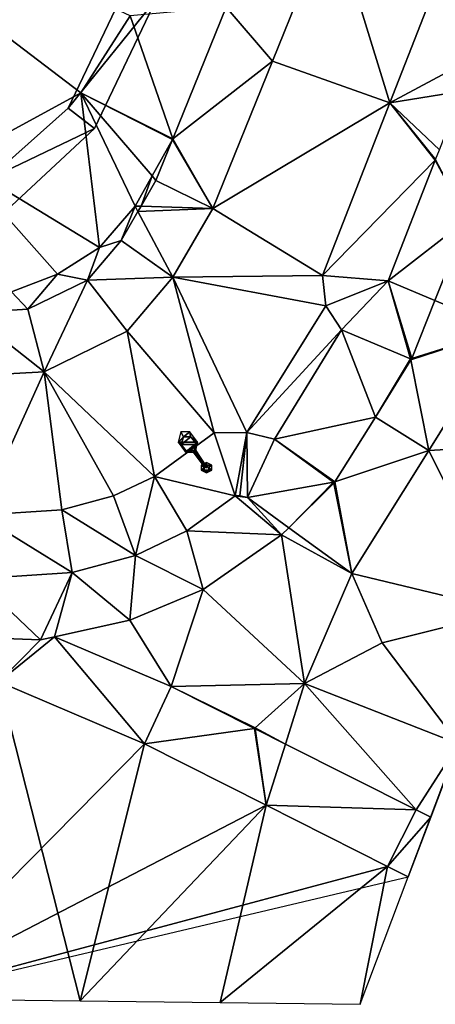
# Model space of a CAD drawing. Header units: inches. Extents: x 92348 to 92626, y 1600224 to 1600387.
# Tile 90 of 117: x 92563 to 92574, y 1600225 to 1600249. Entities that reach past the tile are written whole.
import ezdxf

# ---------------------------------------------------------------- set-up
doc = ezdxf.new("R2010")
doc.units = ezdxf.units.IN
doc.header["$MEASUREMENT"] = 0
for name, color, linetype in [('Objekter_Hekk', 10, 'Continuous'), ('Objekter_Mast', 10, 'Continuous'), ('Terreng_ortofoto', 10, 'Continuous'), ('Veg', 10, 'Continuous')]:
    doc.layers.add(name, color=color, linetype=linetype)

msp = doc.modelspace()

# ---------------------------------------------------------------- linework, layer by layer
at = {"layer": 'Terreng_ortofoto'}
for points in [[(92594.278, 1600284.702, 102), (92580.125, 1600247.141, 100.5), (92572.996, 1600228.221, 99.77)], [(92556.554, 1600253.845, 104), (92564.969, 1600247.434, 103), (92566.174, 1600249.327, 103)], [(92556.554, 1600253.845, 104), (92561.919, 1600245.775, 103), (92564.969, 1600247.434, 103)], [(92569.664, 1600248.209, 101.353), (92571.122, 1600251.814, 101.487), (92568.529, 1600249.538, 102.17)], [(92569.664, 1600248.209, 101.353), (92572.543, 1600247.189, 101.33), (92571.122, 1600251.814, 101.487)], [(92574.198, 1600251.419, 101.55), (92571.122, 1600251.814, 101.487), (92572.543, 1600247.189, 101.33)], [(92574.649, 1600248.318, 101.099), (92574.198, 1600251.419, 101.55), (92572.543, 1600247.189, 101.33)], [(92566.174, 1600249.327, 103), (92567.223, 1600246.308, 102), (92568.529, 1600249.538, 102.17)], [(92567.223, 1600246.308, 102), (92569.664, 1600248.209, 101.353), (92568.529, 1600249.538, 102.17)], [(92564.969, 1600247.434, 103), (92567.223, 1600246.308, 102), (92566.174, 1600249.327, 103)], [(92567.223, 1600246.308, 102), (92568.205, 1600244.604, 101.22), (92569.664, 1600248.209, 101.353)], [(92569.664, 1600248.209, 101.353), (92568.205, 1600244.604, 101.22), (92572.543, 1600247.189, 101.33)], [(92574.649, 1600248.318, 101.099), (92572.543, 1600247.189, 101.33), (92574.318, 1600247.473, 101.066)], [(92574.318, 1600247.473, 101.066), (92572.543, 1600247.189, 101.33), (92573.758, 1600246.04, 101.01)], [(92561.919, 1600245.775, 103), (92565.421, 1600243.641, 102), (92564.969, 1600247.434, 103)], [(92564.969, 1600247.434, 103), (92565.421, 1600243.641, 102), (92566.295, 1600244.662, 102)], [(92564.969, 1600247.434, 103), (92566.295, 1600244.662, 102), (92566.712, 1600245.401, 102)], [(92564.969, 1600247.434, 103), (92566.712, 1600245.401, 102), (92567.213, 1600246.291, 101.999)], [(92564.969, 1600247.434, 103), (92567.213, 1600246.291, 101.999), (92567.223, 1600246.308, 102)], [(92572.543, 1600247.189, 101.33), (92568.205, 1600244.604, 101.22), (92570.888, 1600242.96, 101.11)], [(92572.543, 1600247.189, 101.33), (92570.888, 1600242.96, 101.11), (92573.658, 1600245.785, 101)], [(92572.543, 1600247.189, 101.33), (92573.658, 1600245.785, 101), (92573.667, 1600245.803, 101.001)], [(92572.543, 1600247.189, 101.33), (92573.667, 1600245.803, 101.001), (92573.758, 1600246.04, 101.01)], [(92580.125, 1600247.141, 100.5), (92575.45, 1600234.734, 100), (92572.996, 1600228.221, 99.77)], [(92567.213, 1600246.291, 101.999), (92566.712, 1600245.401, 102), (92566.809, 1600245.287, 101.93)], [(92567.213, 1600246.291, 101.999), (92566.809, 1600245.287, 101.93), (92568.205, 1600244.604, 101.22)], [(92567.223, 1600246.308, 102), (92567.213, 1600246.291, 101.999), (92568.205, 1600244.604, 101.22)], [(92561.919, 1600245.775, 103), (92563.264, 1600242.561, 102), (92564.395, 1600242.995, 102)], [(92561.919, 1600245.775, 103), (92564.395, 1600242.995, 102), (92565.421, 1600243.641, 102)], [(92573.658, 1600245.785, 101), (92570.888, 1600242.96, 101.11), (92572.501, 1600242.829, 100.796)], [(92573.658, 1600245.785, 101), (92572.501, 1600242.829, 100.796), (92574.443, 1600244.328, 100.51)], [(92573.667, 1600245.803, 101.001), (92573.658, 1600245.785, 101), (92574.443, 1600244.328, 100.51)], [(92566.295, 1600244.662, 102), (92566.444, 1600244.657, 101.898), (92566.712, 1600245.401, 102)], [(92566.809, 1600245.287, 101.93), (92566.712, 1600245.401, 102), (92566.444, 1600244.657, 101.898)], [(92566.809, 1600245.287, 101.93), (92566.444, 1600244.657, 101.898), (92568.205, 1600244.604, 101.22)], [(92566.295, 1600244.662, 102), (92565.421, 1600243.641, 102), (92565.954, 1600243.813, 101.854)], [(92566.295, 1600244.662, 102), (92565.954, 1600243.813, 101.854), (92566.367, 1600244.526, 101.891)], [(92566.295, 1600244.662, 102), (92566.367, 1600244.526, 101.891), (92566.444, 1600244.657, 101.898)], [(92566.444, 1600244.657, 101.898), (92566.367, 1600244.526, 101.891), (92568.205, 1600244.604, 101.22)], [(92566.367, 1600244.526, 101.891), (92567.225, 1600242.916, 101.16), (92568.205, 1600244.604, 101.22)], [(92567.225, 1600242.916, 101.16), (92570.888, 1600242.96, 101.11), (92568.205, 1600244.604, 101.22)], [(92565.954, 1600243.813, 101.854), (92567.225, 1600242.916, 101.16), (92566.367, 1600244.526, 101.891)], [(92574.443, 1600244.328, 100.51), (92572.501, 1600242.829, 100.796), (92573.649, 1600242.347, 100.452)], [(92575.349, 1600241.632, 100.27), (92574.443, 1600244.328, 100.51), (92573.649, 1600242.347, 100.452)], [(92564.395, 1600242.995, 102), (92565.131, 1600242.842, 101.712), (92565.421, 1600243.641, 102)], [(92565.421, 1600243.641, 102), (92565.131, 1600242.842, 101.712), (92565.954, 1600243.813, 101.854)], [(92565.954, 1600243.813, 101.854), (92565.131, 1600242.842, 101.712), (92567.225, 1600242.916, 101.16)], [(92563.264, 1600242.561, 102), (92563.669, 1600242.129, 101.676), (92564.395, 1600242.995, 102)], [(92564.395, 1600242.995, 102), (92563.669, 1600242.129, 101.676), (92565.131, 1600242.842, 101.712)], [(92565.131, 1600242.842, 101.712), (92566.103, 1600241.592, 101.11), (92567.225, 1600242.916, 101.16)], [(92566.103, 1600241.592, 101.11), (92568.236, 1600239.1, 100.98), (92567.225, 1600242.916, 101.16)], [(92567.225, 1600242.916, 101.16), (92570.971, 1600242.218, 101.03), (92570.888, 1600242.96, 101.11)], [(92567.225, 1600242.916, 101.16), (92568.236, 1600239.1, 100.98), (92569.037, 1600239.112, 100.92)], [(92567.225, 1600242.916, 101.16), (92569.037, 1600239.112, 100.92), (92570.971, 1600242.218, 101.03)], [(92572.501, 1600242.829, 100.796), (92570.888, 1600242.96, 101.11), (92570.971, 1600242.218, 101.03)], [(92563.669, 1600242.129, 101.676), (92564.069, 1600240.599, 101.09), (92565.131, 1600242.842, 101.712)], [(92564.069, 1600240.599, 101.09), (92566.103, 1600241.592, 101.11), (92565.131, 1600242.842, 101.712)], [(92572.501, 1600242.829, 100.796), (92570.971, 1600242.218, 101.03), (92571.357, 1600241.629, 100.92)], [(92572.501, 1600242.829, 100.796), (92571.357, 1600241.629, 100.92), (92573.054, 1600240.916, 100.41)], [(92572.501, 1600242.829, 100.796), (92573.054, 1600240.916, 100.41), (92573.079, 1600240.927, 100.41)], [(92572.501, 1600242.829, 100.796), (92573.079, 1600240.927, 100.41), (92573.649, 1600242.347, 100.452)], [(92563.264, 1600242.561, 102), (92562.227, 1600242.046, 101.817), (92563.669, 1600242.129, 101.676)], [(92569.037, 1600239.112, 100.92), (92571.357, 1600241.629, 100.92), (92570.971, 1600242.218, 101.03)], [(92575.349, 1600241.632, 100.27), (92573.649, 1600242.347, 100.452), (92573.079, 1600240.927, 100.41)], [(92562.227, 1600242.046, 101.817), (92561.824, 1600240.471, 101.11), (92564.069, 1600240.599, 101.09)], [(92563.669, 1600242.129, 101.676), (92562.227, 1600242.046, 101.817), (92564.069, 1600240.599, 101.09)], [(92564.069, 1600240.599, 101.09), (92566.771, 1600238.034, 100.95), (92566.103, 1600241.592, 101.11)], [(92566.103, 1600241.592, 101.11), (92566.771, 1600238.034, 100.95), (92568.236, 1600239.1, 100.98)], [(92569.714, 1600238.946, 100.75), (92571.357, 1600241.629, 100.92), (92569.037, 1600239.112, 100.92)], [(92569.714, 1600238.946, 100.75), (92572.188, 1600239.488, 100.36), (92571.357, 1600241.629, 100.92)], [(92572.188, 1600239.488, 100.36), (92573.054, 1600240.916, 100.41), (92571.357, 1600241.629, 100.92)], [(92575.349, 1600241.632, 100.27), (92573.079, 1600240.927, 100.41), (92573.061, 1600240.891, 100.41)], [(92575.349, 1600241.632, 100.27), (92573.061, 1600240.891, 100.41), (92573.502, 1600238.666, 100.2)], [(92575.349, 1600241.632, 100.27), (92573.502, 1600238.666, 100.2), (92577.008, 1600238.87, 100.167)], [(92572.188, 1600239.488, 100.36), (92573.061, 1600240.891, 100.41), (92573.054, 1600240.916, 100.41)], [(92572.188, 1600239.488, 100.36), (92573.502, 1600238.666, 100.2), (92573.061, 1600240.891, 100.41)], [(92573.079, 1600240.927, 100.41), (92573.054, 1600240.916, 100.41), (92573.061, 1600240.891, 100.41)], [(92562.476, 1600237.084, 100.98), (92564.069, 1600240.599, 101.09), (92561.824, 1600240.471, 101.11)], [(92562.476, 1600237.084, 100.98), (92564.5, 1600237.217, 100.97), (92564.069, 1600240.599, 101.09)], [(92564.5, 1600237.217, 100.97), (92565.769, 1600237.557, 100.96), (92564.069, 1600240.599, 101.09)], [(92564.069, 1600240.599, 101.09), (92565.769, 1600237.557, 100.96), (92566.771, 1600238.034, 100.95)], [(92569.714, 1600238.946, 100.75), (92571.191, 1600237.898, 100.31), (92572.188, 1600239.488, 100.36)], [(92572.188, 1600239.488, 100.36), (92571.191, 1600237.898, 100.31), (92573.502, 1600238.666, 100.2)], [(92566.771, 1600238.034, 100.95), (92568.751, 1600237.558, 100.653), (92568.236, 1600239.1, 100.98)], [(92568.751, 1600237.558, 100.653), (92569.037, 1600239.112, 100.92), (92568.236, 1600239.1, 100.98)], [(92568.751, 1600237.558, 100.653), (92568.861, 1600237.559, 100.638), (92569.037, 1600239.112, 100.92)], [(92569.049, 1600237.513, 100.601), (92569.037, 1600239.112, 100.92), (92568.861, 1600237.559, 100.638)], [(92569.049, 1600237.513, 100.601), (92569.714, 1600238.946, 100.75), (92569.037, 1600239.112, 100.92)], [(92571.164, 1600237.893, 100.31), (92569.714, 1600238.946, 100.75), (92569.049, 1600237.513, 100.601)], [(92571.164, 1600237.893, 100.31), (92571.191, 1600237.898, 100.31), (92569.714, 1600238.946, 100.75)], [(92577.008, 1600238.87, 100.167), (92573.502, 1600238.666, 100.2), (92575.45, 1600234.734, 100)], [(92573.502, 1600238.666, 100.2), (92571.191, 1600237.898, 100.31), (92571.611, 1600235.652, 100.141)], [(92573.502, 1600238.666, 100.2), (92571.611, 1600235.652, 100.141), (92575.45, 1600234.734, 100)], [(92565.769, 1600237.557, 100.96), (92566.307, 1600236.097, 100.632), (92566.771, 1600238.034, 100.95)], [(92566.307, 1600236.097, 100.632), (92567.567, 1600236.696, 100.614), (92566.771, 1600238.034, 100.95)], [(92567.567, 1600236.696, 100.614), (92568.751, 1600237.558, 100.653), (92566.771, 1600238.034, 100.95)], [(92571.164, 1600237.893, 100.31), (92569.049, 1600237.513, 100.601), (92570.065, 1600236.775, 100.327)], [(92571.164, 1600237.893, 100.31), (92570.065, 1600236.775, 100.327), (92571.166, 1600237.867, 100.31)], [(92571.166, 1600237.867, 100.31), (92570.065, 1600236.775, 100.327), (92571.611, 1600235.652, 100.141)], [(92571.164, 1600237.893, 100.31), (92571.166, 1600237.867, 100.31), (92571.191, 1600237.898, 100.31)], [(92571.166, 1600237.867, 100.31), (92571.611, 1600235.652, 100.141), (92571.191, 1600237.898, 100.31)], [(92564.5, 1600237.217, 100.97), (92566.307, 1600236.097, 100.632), (92565.769, 1600237.557, 100.96)], [(92567.567, 1600236.696, 100.614), (92569.889, 1600236.6, 100.33), (92568.751, 1600237.558, 100.653)], [(92569.049, 1600237.513, 100.601), (92568.861, 1600237.559, 100.638), (92568.751, 1600237.558, 100.653)], [(92569.049, 1600237.513, 100.601), (92568.751, 1600237.558, 100.653), (92569.889, 1600236.6, 100.33)], [(92570.065, 1600236.775, 100.327), (92569.049, 1600237.513, 100.601), (92569.889, 1600236.6, 100.33)], [(92562.476, 1600237.084, 100.98), (92562.401, 1600235.526, 100.818), (92564.754, 1600235.68, 100.662)], [(92562.476, 1600237.084, 100.98), (92564.754, 1600235.68, 100.662), (92564.5, 1600237.217, 100.97)], [(92564.5, 1600237.217, 100.97), (92564.754, 1600235.68, 100.662), (92566.307, 1600236.097, 100.632)], [(92566.307, 1600236.097, 100.632), (92567.966, 1600235.264, 100.34), (92567.567, 1600236.696, 100.614)], [(92567.567, 1600236.696, 100.614), (92567.966, 1600235.264, 100.34), (92569.889, 1600236.6, 100.33)], [(92569.889, 1600236.6, 100.33), (92567.966, 1600235.264, 100.34), (92570.454, 1600232.957, 100)], [(92570.065, 1600236.775, 100.327), (92569.889, 1600236.6, 100.33), (92571.611, 1600235.652, 100.141)], [(92569.889, 1600236.6, 100.33), (92570.454, 1600232.957, 100), (92571.611, 1600235.652, 100.141)], [(92564.754, 1600235.68, 100.662), (92566.168, 1600234.506, 100.4), (92566.307, 1600236.097, 100.632)], [(92566.307, 1600236.097, 100.632), (92566.168, 1600234.506, 100.4), (92567.966, 1600235.264, 100.34)], [(92564.754, 1600235.68, 100.662), (92562.401, 1600235.526, 100.818), (92563.975, 1600234.027, 100.48)], [(92564.754, 1600235.68, 100.662), (92563.975, 1600234.027, 100.48), (92564.322, 1600234.103, 100.467)], [(92564.754, 1600235.68, 100.662), (92564.322, 1600234.103, 100.467), (92566.168, 1600234.506, 100.4)], [(92571.611, 1600235.652, 100.141), (92570.454, 1600232.957, 100), (92572.359, 1600233.953, 100)], [(92571.611, 1600235.652, 100.141), (92572.359, 1600233.953, 100), (92575.45, 1600234.734, 100)], [(92562.401, 1600235.526, 100.818), (92561.776, 1600234.109, 100.68), (92563.975, 1600234.027, 100.48)], [(92566.168, 1600234.506, 100.4), (92567.18, 1600232.882, 100.244), (92567.966, 1600235.264, 100.34)], [(92567.966, 1600235.264, 100.34), (92567.18, 1600232.882, 100.244), (92570.454, 1600232.957, 100)], [(92575.45, 1600234.734, 100), (92572.359, 1600233.953, 100), (92574.223, 1600231.478, 99.883)], [(92575.45, 1600234.734, 100), (92574.223, 1600231.478, 99.883), (92572.996, 1600228.221, 99.77)], [(92564.322, 1600234.103, 100.467), (92567.18, 1600232.882, 100.244), (92566.168, 1600234.506, 100.4)], [(92561.776, 1600234.109, 100.68), (92562.955, 1600233, 100.515), (92563.975, 1600234.027, 100.48)], [(92563.975, 1600234.027, 100.48), (92562.955, 1600233, 100.515), (92564.322, 1600234.103, 100.467)], [(92564.322, 1600234.103, 100.467), (92562.955, 1600233, 100.515), (92566.527, 1600231.476, 100.21)], [(92564.322, 1600234.103, 100.467), (92566.527, 1600231.476, 100.21), (92567.18, 1600232.882, 100.244)], [(92574.223, 1600231.478, 99.883), (92572.359, 1600233.953, 100), (92570.454, 1600232.957, 100)], [(92560.367, 1600225.236, 100.193), (92566.527, 1600231.476, 100.21), (92562.955, 1600233, 100.515)], [(92567.18, 1600232.882, 100.244), (92566.527, 1600231.476, 100.21), (92569.222, 1600231.855, 100)], [(92567.18, 1600232.882, 100.244), (92569.237, 1600231.868, 100), (92570.454, 1600232.957, 100)], [(92567.18, 1600232.882, 100.244), (92569.222, 1600231.855, 100), (92569.237, 1600231.868, 100)], [(92569.237, 1600231.868, 100), (92569.983, 1600231.471, 99.963), (92570.454, 1600232.957, 100)], [(92570.454, 1600232.957, 100), (92569.983, 1600231.471, 99.963), (92573.187, 1600229.859, 99.809)], [(92574.223, 1600231.478, 99.883), (92570.454, 1600232.957, 100), (92573.187, 1600229.859, 99.809)], [(92566.527, 1600231.476, 100.21), (92569.508, 1600229.975, 100.005), (92569.222, 1600231.855, 100)], [(92569.237, 1600231.868, 100), (92569.222, 1600231.855, 100), (92569.24, 1600231.846, 99.999)], [(92569.24, 1600231.846, 99.999), (92569.222, 1600231.855, 100), (92569.508, 1600229.975, 100.005)], [(92569.237, 1600231.868, 100), (92569.24, 1600231.846, 99.999), (92569.983, 1600231.471, 99.963)], [(92569.24, 1600231.846, 99.999), (92569.508, 1600229.975, 100.005), (92569.983, 1600231.471, 99.963)], [(92560.367, 1600225.236, 100.193), (92569.508, 1600229.975, 100.005), (92566.527, 1600231.476, 100.21)], [(92569.508, 1600229.975, 100.005), (92573.187, 1600229.859, 99.809), (92569.983, 1600231.471, 99.963)], [(92574.223, 1600231.478, 99.883), (92573.545, 1600229.679, 99.814), (92572.996, 1600228.221, 99.77)], [(92574.223, 1600231.478, 99.883), (92573.187, 1600229.859, 99.809), (92573.545, 1600229.679, 99.814)], [(92560.367, 1600225.236, 100.193), (92572.49, 1600228.474, 99.8), (92569.508, 1600229.975, 100.005)], [(92569.508, 1600229.975, 100.005), (92572.49, 1600228.474, 99.8), (92573.187, 1600229.859, 99.809)], [(92573.187, 1600229.859, 99.809), (92572.49, 1600228.474, 99.8), (92573.545, 1600229.679, 99.814)], [(92572.49, 1600228.474, 99.8), (92572.996, 1600228.221, 99.77), (92573.545, 1600229.679, 99.814)], [(92560.367, 1600225.236, 100.193), (92572.996, 1600228.221, 99.77), (92572.49, 1600228.474, 99.8)]]:
    msp.add_3dface(points, dxfattribs=at)
at = {"layer": 'Veg', "color": 7}
for points in [[(92571.122, 1600251.814, 101.487), (92569.664, 1600248.209, 101.353), (92572.543, 1600247.189, 101.33)], [(92571.122, 1600251.814, 101.487), (92572.543, 1600247.189, 101.33), (92574.198, 1600251.419, 101.55)], [(92569.664, 1600248.209, 101.353), (92568.205, 1600244.604, 101.22), (92572.543, 1600247.189, 101.33)], [(92568.205, 1600244.604, 101.22), (92570.888, 1600242.96, 101.11), (92572.543, 1600247.189, 101.33)], [(92568.205, 1600244.604, 101.22), (92567.225, 1600242.916, 101.16), (92570.888, 1600242.96, 101.11)], [(92567.225, 1600242.916, 101.16), (92566.103, 1600241.592, 101.11), (92568.236, 1600239.1, 100.98)], [(92570.888, 1600242.96, 101.11), (92567.225, 1600242.916, 101.16), (92570.971, 1600242.218, 101.03)], [(92567.225, 1600242.916, 101.16), (92568.236, 1600239.1, 100.98), (92569.037, 1600239.112, 100.92)], [(92567.225, 1600242.916, 101.16), (92569.037, 1600239.112, 100.92), (92570.971, 1600242.218, 101.03)], [(92570.971, 1600242.218, 101.03), (92569.037, 1600239.112, 100.92), (92571.357, 1600241.629, 100.92)], [(92566.103, 1600241.592, 101.11), (92564.069, 1600240.599, 101.09), (92566.771, 1600238.034, 100.95)], [(92566.103, 1600241.592, 101.11), (92566.771, 1600238.034, 100.95), (92568.236, 1600239.1, 100.98)], [(92569.037, 1600239.112, 100.92), (92569.714, 1600238.946, 100.75), (92571.357, 1600241.629, 100.92)], [(92571.357, 1600241.629, 100.92), (92569.714, 1600238.946, 100.75), (92572.188, 1600239.488, 100.36)], [(92571.357, 1600241.629, 100.92), (92572.188, 1600239.488, 100.36), (92573.054, 1600240.916, 100.41)], [(92573.054, 1600240.916, 100.41), (92572.188, 1600239.488, 100.36), (92573.061, 1600240.891, 100.41)], [(92573.054, 1600240.916, 100.41), (92573.061, 1600240.891, 100.41), (92573.079, 1600240.927, 100.41)], [(92561.824, 1600240.471, 101.11), (92562.476, 1600237.084, 100.98), (92564.069, 1600240.599, 101.09)], [(92564.069, 1600240.599, 101.09), (92562.476, 1600237.084, 100.98), (92564.5, 1600237.217, 100.97)], [(92564.069, 1600240.599, 101.09), (92565.769, 1600237.557, 100.96), (92566.771, 1600238.034, 100.95)], [(92564.069, 1600240.599, 101.09), (92564.5, 1600237.217, 100.97), (92565.769, 1600237.557, 100.96)], [(92569.714, 1600238.946, 100.75), (92571.191, 1600237.898, 100.31), (92572.188, 1600239.488, 100.36)], [(92569.714, 1600238.946, 100.75), (92571.164, 1600237.893, 100.31), (92571.191, 1600237.898, 100.31)], [(92571.164, 1600237.893, 100.31), (92571.166, 1600237.867, 100.31), (92571.191, 1600237.898, 100.31)], [(92562.955, 1600233, 100.515), (92561.56, 1600225.221, 100.143), (92564.948, 1600225.179, 100)], [(92562.955, 1600233, 100.515), (92564.948, 1600225.179, 100), (92566.527, 1600231.476, 100.21)], [(92566.527, 1600231.476, 100.21), (92564.948, 1600225.179, 100), (92569.508, 1600229.975, 100.005)], [(92564.948, 1600225.179, 100), (92568.383, 1600225.136, 99.837), (92569.508, 1600229.975, 100.005)], [(92569.508, 1600229.975, 100.005), (92568.383, 1600225.136, 99.837), (92572.49, 1600228.474, 99.8)], [(92568.383, 1600225.136, 99.837), (92571.817, 1600225.093, 99.674), (92572.49, 1600228.474, 99.8)], [(92572.49, 1600228.474, 99.8), (92571.817, 1600225.093, 99.674), (92572.996, 1600228.221, 99.77)]]:
    msp.add_3dface(points, dxfattribs=at)

# ---------------------------------------------------------------- meshes
at = {"layer": 'Objekter_Hekk', "color": 24, "true_color": 0xaa170d}
mesh = msp.add_polyface(dxfattribs=at)
corners = [(92566.176, 1600250.25, 103.048), (92566.824, 1600249.75, 102.87), (92571.527, 1600262.25, 103.148), (92570.777, 1600262.5, 103.228), (92564.652, 1600247.062, 102.962), (92565.301, 1600246.562, 102.712), (92562.688, 1600245.312, 102.781), (92563.148, 1600244.562, 102.543), (92557.609, 1600246.438, 103.198), (92557.375, 1600245.688, 103.127), (92561.734, 1600245.188, 102.833), (92562.223, 1600244.438, 102.602), (92561.5, 1600244.438, 102.622), (92562.09, 1600245.188, 102.824), (92566.176, 1600250.25, 103.92), (92566.824, 1600249.75, 103.92), (92571.527, 1600262.25, 104.04), (92570.777, 1600262.5, 104.04), (92564.652, 1600247.062, 103.91), (92565.301, 1600246.562, 103.91), (92562.688, 1600245.312, 103.9), (92563.148, 1600244.562, 103.9), (92557.609, 1600246.438, 103.9), (92557.375, 1600245.688, 103.9), (92561.5, 1600244.438, 103.9), (92562.223, 1600244.438, 103.9), (92561.734, 1600245.188, 103.9), (92562.09, 1600245.188, 103.9)]
mesh.append_faces([[corners[k] for k in face] for face in [(16, 15, 2), (15, 1, 2), (15, 19, 1), (19, 5, 1), (13, 11, 6), (13, 10, 11), (6, 5, 4), (10, 12, 11), (4, 1, 0), (9, 12, 10), (6, 11, 7), (8, 9, 10), (6, 7, 5), (4, 5, 1), (2, 3, 0), (0, 1, 2), (19, 21, 5), (21, 7, 5), (26, 27, 10), (27, 13, 10), (21, 25, 11), (21, 11, 7), (25, 24, 12), (25, 12, 11), (24, 23, 9), (24, 9, 12), (27, 20, 13), (20, 6, 13), (23, 22, 8), (23, 8, 9), (22, 26, 8), (26, 10, 8), (20, 18, 4), (20, 4, 6), (18, 14, 0), (18, 0, 4), (20, 18, 4), (20, 4, 6), (25, 24, 12), (25, 12, 11), (18, 14, 0), (18, 0, 4), (14, 17, 3), (14, 3, 0), (17, 16, 3), (16, 2, 3), (16, 15, 2), (15, 1, 2), (14, 17, 3), (14, 3, 0), (15, 19, 1), (19, 5, 1), (19, 21, 5), (21, 7, 5), (21, 25, 11), (21, 11, 7), (24, 23, 9), (24, 9, 12), (23, 22, 8), (23, 8, 9), (22, 26, 8), (26, 10, 8), (26, 27, 10), (27, 13, 10), (27, 20, 13), (20, 6, 13), (17, 16, 3), (16, 2, 3), (27, 25, 20), (27, 26, 25), (20, 19, 18), (22, 24, 26), (26, 24, 25), (18, 15, 14), (20, 25, 21), (22, 23, 24), (20, 21, 19), (18, 19, 15), (16, 17, 14), (14, 15, 16), (27, 25, 20), (27, 26, 25), (20, 19, 18), (22, 24, 26), (26, 24, 25), (18, 15, 14), (20, 25, 21), (22, 23, 24), (20, 21, 19), (18, 19, 15), (16, 17, 14), (14, 15, 16), (13, 11, 6), (13, 10, 11), (6, 5, 4), (10, 12, 11), (4, 1, 0), (9, 12, 10), (6, 11, 7), (8, 9, 10), (6, 7, 5), (4, 5, 1), (2, 3, 0), (0, 1, 2)]], dxfattribs={"color": 84})
mesh = msp.add_polyface(dxfattribs=at)
corners = [(92566.176, 1600250.25, 103.048), (92566.824, 1600249.75, 102.87), (92571.527, 1600262.25, 103.148), (92570.777, 1600262.5, 103.228), (92564.652, 1600247.062, 102.962), (92565.301, 1600246.562, 102.712), (92562.688, 1600245.312, 102.781), (92563.148, 1600244.562, 102.543), (92557.609, 1600246.438, 103.198), (92557.375, 1600245.688, 103.127), (92561.734, 1600245.188, 102.833), (92562.223, 1600244.438, 102.602), (92561.5, 1600244.438, 102.622), (92562.09, 1600245.188, 102.824), (92566.176, 1600250.25, 103.92), (92566.824, 1600249.75, 103.92), (92571.527, 1600262.25, 104.04), (92570.777, 1600262.5, 104.04), (92564.652, 1600247.062, 103.91), (92565.301, 1600246.562, 103.91), (92562.688, 1600245.312, 103.9), (92563.148, 1600244.562, 103.9), (92557.609, 1600246.438, 103.9), (92557.375, 1600245.688, 103.9), (92561.5, 1600244.438, 103.9), (92562.223, 1600244.438, 103.9), (92561.734, 1600245.188, 103.9), (92562.09, 1600245.188, 103.9)]
mesh.append_faces([[corners[k] for k in face] for face in [(16, 15, 2), (15, 1, 2), (15, 19, 1), (19, 5, 1), (13, 11, 6), (13, 10, 11), (6, 5, 4), (10, 12, 11), (4, 1, 0), (9, 12, 10), (6, 11, 7), (8, 9, 10), (6, 7, 5), (4, 5, 1), (2, 3, 0), (0, 1, 2), (19, 21, 5), (21, 7, 5), (26, 27, 10), (27, 13, 10), (21, 25, 11), (21, 11, 7), (25, 24, 12), (25, 12, 11), (24, 23, 9), (24, 9, 12), (27, 20, 13), (20, 6, 13), (23, 22, 8), (23, 8, 9), (22, 26, 8), (26, 10, 8), (20, 18, 4), (20, 4, 6), (18, 14, 0), (18, 0, 4), (20, 18, 4), (20, 4, 6), (25, 24, 12), (25, 12, 11), (18, 14, 0), (18, 0, 4), (14, 17, 3), (14, 3, 0), (17, 16, 3), (16, 2, 3), (16, 15, 2), (15, 1, 2), (14, 17, 3), (14, 3, 0), (15, 19, 1), (19, 5, 1), (19, 21, 5), (21, 7, 5), (21, 25, 11), (21, 11, 7), (24, 23, 9), (24, 9, 12), (23, 22, 8), (23, 8, 9), (22, 26, 8), (26, 10, 8), (26, 27, 10), (27, 13, 10), (27, 20, 13), (20, 6, 13), (17, 16, 3), (16, 2, 3), (27, 25, 20), (27, 26, 25), (20, 19, 18), (22, 24, 26), (26, 24, 25), (18, 15, 14), (20, 25, 21), (22, 23, 24), (20, 21, 19), (18, 19, 15), (16, 17, 14), (14, 15, 16), (27, 25, 20), (27, 26, 25), (20, 19, 18), (22, 24, 26), (26, 24, 25), (18, 15, 14), (20, 25, 21), (22, 23, 24), (20, 21, 19), (18, 19, 15), (16, 17, 14), (14, 15, 16), (13, 11, 6), (13, 10, 11), (6, 5, 4), (10, 12, 11), (4, 1, 0), (9, 12, 10), (6, 11, 7), (8, 9, 10), (6, 7, 5), (4, 5, 1), (2, 3, 0), (0, 1, 2)]])
at = {"layer": 'Objekter_Mast', "color": 24, "true_color": 0xaa170d}
mesh = msp.add_polyface(dxfattribs=at)
corners = [(92568.047, 1600238.312, 108.15), (92568.176, 1600238.312, 100.85), (92568.047, 1600238.375, 100.85), (92568.098, 1600238.25, 108.15), (92567.43, 1600238.812, 108.099), (92567.352, 1600238.875, 107.979), (92567.531, 1600238.625, 107.904), (92567.574, 1600238.625, 108.024), (92567.73, 1600238.625, 107.97), (92567.727, 1600238.625, 107.85), (92567.48, 1600239, 108.15), (92567.637, 1600239.125, 107.979), (92567.418, 1600239.125, 108.03), (92567.656, 1600239, 108.099), (92567.77, 1600238.625, 107.97), (92567.965, 1600238.312, 107.85), (92567.984, 1600238.312, 107.85), (92568.004, 1600238.312, 107.85), (92567.809, 1600238.812, 108.024), (92567.66, 1600239, 108.099), (92567.484, 1600239, 108.15), (92568, 1600238.312, 107.85), (92568.043, 1600238.25, 107.73), (92568.066, 1600238.25, 107.73), (92567.98, 1600238.312, 107.85), (92568.176, 1600238.188, 100.85), (92568.098, 1600238.188, 108.15), (92568.02, 1600238.25, 107.73), (92567.773, 1600238.625, 107.85), (92567.766, 1600238.625, 107.97), (92567.777, 1600238.688, 107.85), (92568.023, 1600238.25, 107.73), (92568.047, 1600238.25, 107.73), (92568.07, 1600238.25, 107.73), (92567.824, 1600238.875, 107.904), (92567.641, 1600239.125, 107.979), (92567.535, 1600238.625, 107.904), (92567.422, 1600239.125, 108.03), (92567.918, 1600238.312, 100.85), (92567.996, 1600238.25, 108.15), (92568.047, 1600238.125, 100.85), (92568.047, 1600238.188, 108.15), (92567.918, 1600238.188, 100.85), (92567.996, 1600238.188, 108.15)]
mesh.append_faces([[corners[k] for k in face] for face in [(15, 8, 9), (15, 9, 27), (5, 35, 37), (34, 5, 36), (30, 36, 9), (30, 9, 31), (30, 34, 36), (34, 35, 5), (32, 33, 30), (30, 31, 32), (21, 24, 22), (21, 22, 23), (41, 43, 40), (43, 42, 40), (41, 43, 40), (43, 42, 40), (7, 4, 6), (4, 5, 6), (15, 8, 9), (15, 9, 27), (8, 7, 6), (8, 6, 9), (15, 8, 9), (15, 9, 27), (4, 19, 20), (18, 4, 7), (8, 18, 7), (14, 8, 15), (14, 18, 8), (18, 19, 4), (16, 17, 14), (14, 15, 16), (10, 13, 11), (10, 11, 12), (13, 18, 34), (13, 34, 11), (26, 41, 40), (26, 40, 25), (4, 19, 20), (18, 4, 7), (8, 18, 7), (14, 8, 15), (14, 18, 8), (18, 19, 4), (16, 17, 14), (14, 15, 16), (18, 29, 28), (18, 28, 34), (29, 21, 28), (21, 23, 28), (41, 43, 40), (43, 42, 40), (13, 18, 34), (13, 34, 11), (24, 15, 27), (24, 27, 22), (24, 15, 27), (24, 27, 22), (3, 26, 25), (3, 25, 1), (0, 3, 1), (0, 1, 2), (26, 41, 40), (26, 40, 25), (5, 35, 37), (34, 5, 36), (30, 36, 9), (30, 9, 31), (30, 34, 36), (34, 35, 5), (32, 33, 30), (30, 31, 32), (43, 39, 42), (39, 38, 42), (8, 7, 6), (8, 6, 9), (43, 39, 42), (39, 38, 42), (39, 0, 38), (0, 2, 38), (13, 18, 34), (13, 34, 11), (39, 0, 38), (0, 2, 38), (21, 24, 22), (21, 22, 23), (3, 26, 25), (3, 25, 1), (18, 29, 28), (18, 28, 34), (7, 4, 6), (4, 5, 6), (4, 10, 5), (10, 12, 5), (18, 29, 28), (18, 28, 34), (10, 13, 11), (10, 11, 12), (4, 10, 5), (10, 12, 5), (43, 39, 42), (39, 38, 42), (29, 21, 28), (21, 23, 28), (26, 41, 40), (26, 40, 25), (39, 0, 38), (0, 2, 38), (5, 35, 37), (34, 5, 36), (30, 36, 9), (30, 9, 31), (30, 34, 36), (34, 35, 5), (32, 33, 30), (30, 31, 32), (4, 10, 5), (10, 12, 5), (29, 21, 28), (21, 23, 28), (24, 15, 27), (24, 27, 22), (3, 26, 25), (3, 25, 1), (21, 24, 22), (21, 22, 23), (4, 19, 20), (18, 4, 7), (8, 18, 7), (14, 8, 15), (14, 18, 8), (18, 19, 4), (16, 17, 14), (14, 15, 16), (10, 13, 11), (10, 11, 12), (8, 7, 6), (8, 6, 9), (0, 3, 1), (0, 1, 2), (7, 4, 6), (4, 5, 6), (0, 3, 1), (0, 1, 2)]], dxfattribs={"color": 34})
mesh = msp.add_polyface(dxfattribs=at)
corners = [(92568.047, 1600238.312, 108.15), (92568.176, 1600238.312, 100.85), (92568.047, 1600238.375, 100.85), (92568.098, 1600238.25, 108.15), (92567.43, 1600238.812, 108.099), (92567.352, 1600238.875, 107.979), (92567.531, 1600238.625, 107.904), (92567.574, 1600238.625, 108.024), (92567.73, 1600238.625, 107.97), (92567.727, 1600238.625, 107.85), (92567.48, 1600239, 108.15), (92567.637, 1600239.125, 107.979), (92567.418, 1600239.125, 108.03), (92567.656, 1600239, 108.099), (92567.77, 1600238.625, 107.97), (92567.965, 1600238.312, 107.85), (92567.984, 1600238.312, 107.85), (92568.004, 1600238.312, 107.85), (92567.809, 1600238.812, 108.024), (92567.66, 1600239, 108.099), (92567.484, 1600239, 108.15), (92568, 1600238.312, 107.85), (92568.043, 1600238.25, 107.73), (92568.066, 1600238.25, 107.73), (92567.98, 1600238.312, 107.85), (92568.176, 1600238.188, 100.85), (92568.098, 1600238.188, 108.15), (92568.02, 1600238.25, 107.73), (92567.773, 1600238.625, 107.85), (92567.766, 1600238.625, 107.97), (92567.777, 1600238.688, 107.85), (92568.023, 1600238.25, 107.73), (92568.047, 1600238.25, 107.73), (92568.07, 1600238.25, 107.73), (92567.824, 1600238.875, 107.904), (92567.641, 1600239.125, 107.979), (92567.535, 1600238.625, 107.904), (92567.422, 1600239.125, 108.03), (92567.918, 1600238.312, 100.85), (92567.996, 1600238.25, 108.15), (92568.047, 1600238.125, 100.85), (92568.047, 1600238.188, 108.15), (92567.918, 1600238.188, 100.85), (92567.996, 1600238.188, 108.15)]
mesh.append_faces([[corners[k] for k in face] for face in [(15, 8, 9), (15, 9, 27), (5, 35, 37), (34, 5, 36), (30, 36, 9), (30, 9, 31), (30, 34, 36), (34, 35, 5), (32, 33, 30), (30, 31, 32), (21, 24, 22), (21, 22, 23), (41, 43, 40), (43, 42, 40), (41, 43, 40), (43, 42, 40), (7, 4, 6), (4, 5, 6), (15, 8, 9), (15, 9, 27), (8, 7, 6), (8, 6, 9), (15, 8, 9), (15, 9, 27), (4, 19, 20), (18, 4, 7), (8, 18, 7), (14, 8, 15), (14, 18, 8), (18, 19, 4), (16, 17, 14), (14, 15, 16), (10, 13, 11), (10, 11, 12), (13, 18, 34), (13, 34, 11), (26, 41, 40), (26, 40, 25), (4, 19, 20), (18, 4, 7), (8, 18, 7), (14, 8, 15), (14, 18, 8), (18, 19, 4), (16, 17, 14), (14, 15, 16), (18, 29, 28), (18, 28, 34), (29, 21, 28), (21, 23, 28), (41, 43, 40), (43, 42, 40), (13, 18, 34), (13, 34, 11), (24, 15, 27), (24, 27, 22), (24, 15, 27), (24, 27, 22), (3, 26, 25), (3, 25, 1), (0, 3, 1), (0, 1, 2), (26, 41, 40), (26, 40, 25), (5, 35, 37), (34, 5, 36), (30, 36, 9), (30, 9, 31), (30, 34, 36), (34, 35, 5), (32, 33, 30), (30, 31, 32), (43, 39, 42), (39, 38, 42), (8, 7, 6), (8, 6, 9), (43, 39, 42), (39, 38, 42), (39, 0, 38), (0, 2, 38), (13, 18, 34), (13, 34, 11), (39, 0, 38), (0, 2, 38), (21, 24, 22), (21, 22, 23), (3, 26, 25), (3, 25, 1), (18, 29, 28), (18, 28, 34), (7, 4, 6), (4, 5, 6), (4, 10, 5), (10, 12, 5), (18, 29, 28), (18, 28, 34), (10, 13, 11), (10, 11, 12), (4, 10, 5), (10, 12, 5), (43, 39, 42), (39, 38, 42), (29, 21, 28), (21, 23, 28), (26, 41, 40), (26, 40, 25), (39, 0, 38), (0, 2, 38), (5, 35, 37), (34, 5, 36), (30, 36, 9), (30, 9, 31), (30, 34, 36), (34, 35, 5), (32, 33, 30), (30, 31, 32), (4, 10, 5), (10, 12, 5), (29, 21, 28), (21, 23, 28), (24, 15, 27), (24, 27, 22), (3, 26, 25), (3, 25, 1), (21, 24, 22), (21, 22, 23), (4, 19, 20), (18, 4, 7), (8, 18, 7), (14, 8, 15), (14, 18, 8), (18, 19, 4), (16, 17, 14), (14, 15, 16), (10, 13, 11), (10, 11, 12), (8, 7, 6), (8, 6, 9), (0, 3, 1), (0, 1, 2), (7, 4, 6), (4, 5, 6), (0, 3, 1), (0, 1, 2)]])

doc.saveas('drawing.dxf')
